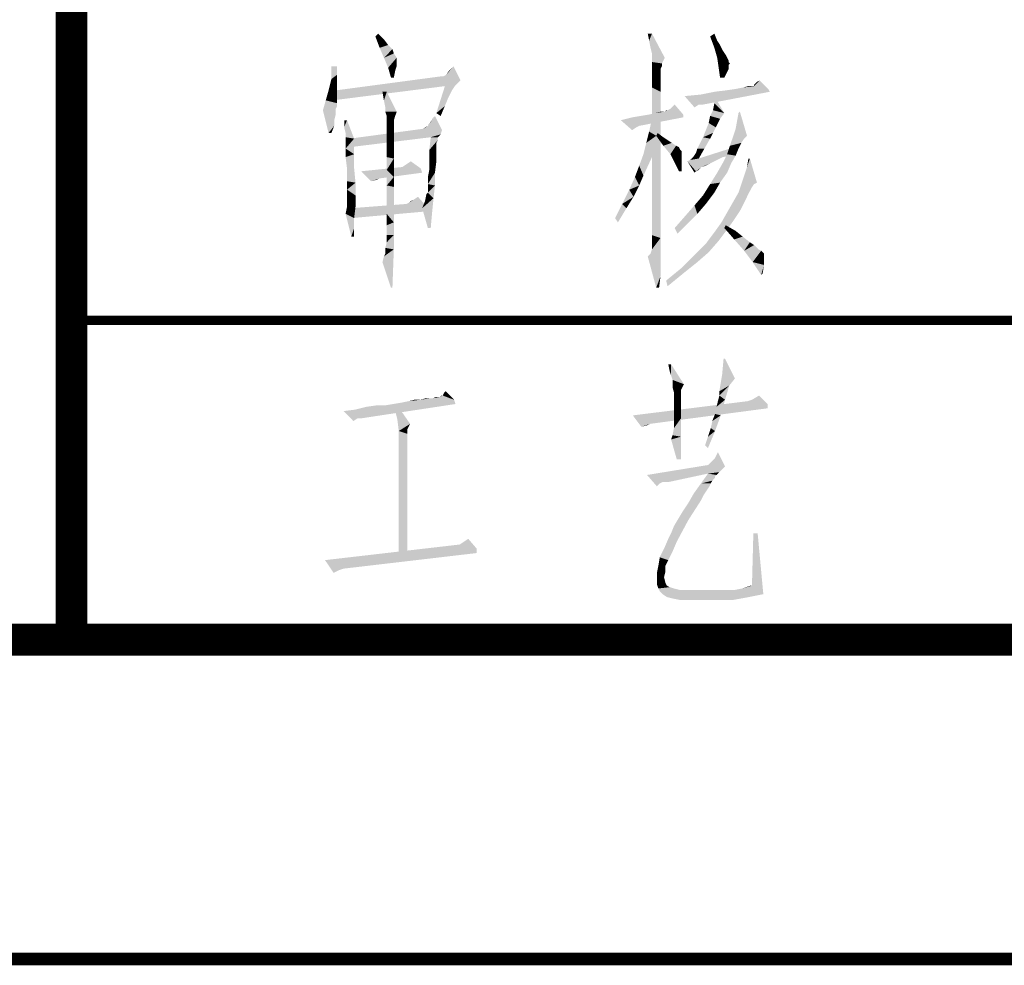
# Model space of a CAD drawing. Header units: millimetres. Extents: x 0 to 840, y 0 to 594.
# Tile 11 of 33: x 468 to 499, y 0 to 29. Entities that reach past the tile are written whole.
import ezdxf

# ---------------------------------------------------------------- set-up
doc = ezdxf.new("R2010")
doc.units = ezdxf.units.MM
doc.header["$LTSCALE"] = 46.2
doc.layers.get('0').update_dxf_attribs({"linetype": 'CONTINUOUS'})
doc.layers.add('GDU1040-22_DXF_FORMAT', color=7, linetype='CONTINUOUS')

# ---------------------------------------------------------------- blocks, each defined once
blk = doc.blocks.new('*T16')
at = {"color": 1, "linetype": 'Continuous'}
for p, q in [((0, 0), (120, 0)), ((0, 0), (0, -40)), ((30, 0), (30, -40)), ((60, 0), (60, -40)), ((90, 0), (90, -40)), ((120, 0), (120, -40)), ((0, -10), (120, -10)), ((0, -20), (120, -20)), ((0, -30), (120, -30)), ((0, -40), (120, -40))]:
    blk.add_line(p, q, dxfattribs=at)

msp = doc.modelspace()

# ---------------------------------------------------------------- linework, layer by layer
at = {"color": 1, "linetype": 'Continuous'}
for points in [[(479.523, 28.889), (479.612, 28.978), (479.79, 28.8)], [(479.79, 28.8), (479.657, 28.533), (479.523, 28.889)], [(479.79, 28.8), (479.923, 28.622), (479.657, 28.533)], [(488.19, 28.978), (488.101, 28.756), (488.057, 28.978)], [(488.145, 28.533), (488.101, 28.756), (488.19, 28.978)], [(488.19, 28.356), (488.145, 28.533), (488.19, 28.978)], [(488.19, 28.356), (488.19, 28.978), (488.59, 28.222)], [(490.012, 28.889), (490.145, 28.978), (490.234, 28.756)], [(490.234, 28.756), (490.145, 28.533), (490.012, 28.889)], [(490.234, 28.756), (490.323, 28.622), (490.145, 28.533)], [(479.657, 28.533), (479.923, 28.622), (480.057, 28.489)], [(480.057, 28.489), (479.79, 28.222), (479.657, 28.533)], [(480.057, 28.489), (480.101, 28.356), (479.79, 28.222)], [(490.145, 28.533), (490.323, 28.622), (490.412, 28.444)], [(490.412, 28.444), (490.234, 28.222), (490.145, 28.533)], [(490.412, 28.444), (490.501, 28.311), (490.234, 28.222)], [(479.79, 28.222), (480.101, 28.356), (480.19, 28.222)], [(480.19, 28.222), (479.923, 27.911), (479.79, 28.222)], [(480.19, 28.222), (480.19, 28.133), (479.923, 27.911)], [(480.19, 28.133), (480.19, 28.089), (479.923, 27.911)], [(480.19, 28.089), (480.19, 27.956), (479.923, 27.911)], [(488.59, 28.222), (488.19, 28.222), (488.19, 28.356)], [(488.59, 28.222), (488.19, 28.089), (488.19, 28.222)], [(488.19, 28.089), (488.59, 28.222), (488.501, 28.044)], [(488.501, 28.044), (488.19, 27.911), (488.19, 28.089)], [(490.234, 28.222), (490.501, 28.311), (490.545, 28.222)], [(490.545, 28.222), (490.279, 27.911), (490.234, 28.222)], [(490.545, 28.222), (490.59, 28.133), (490.279, 27.911)], [(490.59, 28.133), (490.59, 28.089), (490.279, 27.911)], [(490.59, 28.089), (490.634, 28.044), (490.279, 27.911)], [(478.323, 27.956), (478.323, 27.689), (478.145, 27.556)], [(478.323, 27.956), (478.145, 27.556), (478.145, 27.956)], [(479.923, 27.911), (480.19, 27.956), (480.145, 27.822)], [(480.145, 27.822), (480.012, 27.6), (479.923, 27.911)], [(480.012, 27.6), (480.145, 27.822), (480.101, 27.6)], [(481.745, 27.689), (481.834, 27.822), (481.968, 27.956)], [(481.745, 27.689), (481.968, 27.956), (482.19, 27.511)], [(488.501, 28.044), (488.501, 27.956), (488.19, 27.911)], [(488.19, 27.911), (488.501, 27.956), (488.457, 27.867)], [(488.457, 27.867), (488.19, 27.644), (488.19, 27.911)], [(488.457, 27.867), (488.457, 27.733), (488.19, 27.644)], [(490.634, 28.044), (490.59, 28), (490.279, 27.911)], [(490.279, 27.911), (490.59, 28), (490.59, 27.867)], [(490.59, 27.867), (490.323, 27.6), (490.279, 27.911)], [(490.59, 27.867), (490.545, 27.778), (490.323, 27.6)], [(490.323, 27.6), (490.545, 27.778), (490.457, 27.6)], [(478.323, 27.467), (478.057, 27.2), (478.145, 27.556)], [(478.323, 27.467), (478.323, 27.289), (478.057, 27.2)], [(478.145, 27.556), (478.323, 27.689), (478.323, 27.467)], [(481.657, 27.644), (482.19, 27.511), (478.279, 27.2)], [(481.657, 27.644), (478.279, 27.2), (481.612, 27.644)], [(482.19, 27.511), (481.701, 27.333), (478.279, 27.2)], [(482.19, 27.511), (481.657, 27.644), (481.745, 27.689)], [(481.701, 27.333), (482.19, 27.511), (482.012, 27.333)], [(488.19, 27.644), (488.457, 27.733), (488.457, 27.511)], [(488.457, 27.511), (488.19, 27.289), (488.19, 27.644)], [(488.19, 27.289), (488.457, 27.511), (488.457, 27.156)], [(491.39, 27.378), (491.434, 27.422), (491.568, 27.511)], [(491.39, 27.333), (491.39, 27.378), (491.568, 27.511)], [(491.39, 27.333), (491.568, 27.511), (491.834, 27.244)], [(491.434, 27.422), (491.479, 27.467), (491.568, 27.511)], [(478.323, 27.111), (477.968, 26.889), (478.057, 27.2)], [(478.057, 27.2), (478.323, 27.289), (478.323, 27.111)], [(478.279, 27.2), (481.701, 27.333), (478.19, 26.889)], [(479.879, 27.156), (479.79, 26.889), (479.745, 27.156)], [(479.834, 26.667), (479.79, 26.889), (479.879, 27.156)], [(479.834, 26.533), (479.834, 26.667), (479.879, 27.156)], [(479.834, 26.533), (479.879, 27.156), (480.19, 26.533)], [(482.012, 27.333), (481.923, 27.2), (481.434, 26.489)], [(482.012, 27.333), (481.434, 26.489), (481.701, 27.333)], [(481.923, 27.2), (481.879, 27.111), (481.434, 26.489)], [(488.457, 27.156), (488.19, 26.889), (488.19, 27.289)], [(488.19, 26.889), (488.457, 27.156), (488.457, 26.756)], [(489.212, 27.022), (489.701, 27.067), (491.879, 27.156)], [(489.657, 26.756), (489.212, 27.022), (491.879, 27.156)], [(489.657, 26.756), (491.879, 27.156), (489.79, 26.756)], [(491.879, 27.156), (489.701, 27.067), (490.145, 27.156)], [(490.145, 27.156), (490.501, 27.2), (491.834, 27.244)], [(490.145, 27.156), (491.834, 27.244), (491.879, 27.156)], [(491.834, 27.244), (490.501, 27.2), (490.812, 27.244)], [(490.812, 27.244), (491.034, 27.289), (491.39, 27.333)], [(491.834, 27.244), (490.812, 27.244), (491.39, 27.333)], [(491.345, 27.333), (491.39, 27.333), (491.034, 27.289)], [(491.345, 27.333), (491.034, 27.289), (491.212, 27.333)], [(478.323, 26.8), (477.879, 26.578), (477.968, 26.889)], [(478.323, 27.111), (478.323, 26.933), (477.968, 26.889)], [(477.968, 26.889), (478.323, 26.933), (478.323, 26.8)], [(481.879, 27.111), (481.79, 26.933), (481.434, 26.489)], [(481.79, 26.933), (481.701, 26.711), (481.434, 26.489)], [(488.457, 26.756), (488.19, 26.4), (488.19, 26.889)], [(489.657, 26.756), (489.523, 26.667), (489.212, 27.022)], [(490.145, 26.8), (490.145, 27.022), (490.457, 26.489)], [(478.323, 26.8), (478.323, 26.711), (477.879, 26.578)], [(478.323, 26.711), (478.279, 26.622), (477.879, 26.578)], [(477.879, 26.578), (478.279, 26.622), (478.279, 26.444)], [(478.279, 26.444), (478.057, 25.867), (477.879, 26.578)], [(481.434, 26.489), (481.701, 26.711), (481.568, 26.4)], [(488.19, 26.4), (488.457, 26.756), (488.457, 26.267)], [(488.59, 26.533), (488.679, 26.578), (488.768, 26.622)], [(489.168, 26.444), (488.59, 26.533), (488.768, 26.622)], [(488.679, 26.578), (488.59, 26.533), (488.634, 26.578)], [(488.768, 26.622), (488.901, 26.756), (489.168, 26.444)], [(490.457, 26.489), (490.012, 26.4), (490.101, 26.578)], [(490.457, 26.489), (490.101, 26.578), (490.145, 26.8)], [(478.279, 26.444), (478.234, 26.267), (478.057, 25.867)], [(478.234, 26.267), (478.234, 26.089), (478.057, 25.867)], [(478.634, 26.267), (478.545, 26.044), (478.545, 26.267)], [(478.59, 25.867), (478.545, 26.044), (478.634, 26.267)], [(478.59, 25.733), (478.59, 25.867), (478.634, 26.267)], [(478.59, 25.733), (478.634, 26.267), (478.857, 25.689)], [(480.19, 26.533), (479.879, 26.4), (479.834, 26.533)], [(479.879, 26.4), (480.19, 26.533), (480.145, 26.4)], [(480.145, 26.4), (479.879, 26.356), (479.879, 26.4)], [(479.879, 26.356), (480.145, 26.4), (480.101, 26.267)], [(480.101, 26.267), (479.879, 26.222), (479.879, 26.356)], [(479.879, 26.222), (480.101, 26.267), (480.101, 26.133)], [(481.168, 26.089), (481.257, 26.222), (481.39, 26.4)], [(481.168, 26.089), (481.39, 26.4), (481.612, 25.956)], [(489.168, 26.356), (487.212, 26.267), (487.568, 26.356)], [(487.212, 26.267), (489.168, 26.356), (487.79, 26.089)], [(487.212, 26.267), (487.79, 26.089), (487.701, 26.044)], [(487.701, 26.044), (487.568, 25.956), (487.212, 26.267)], [(487.568, 26.356), (487.834, 26.4), (489.168, 26.444)], [(487.568, 26.356), (489.168, 26.444), (489.168, 26.356)], [(489.168, 26.444), (487.834, 26.4), (488.101, 26.444)], [(488.101, 26.444), (488.279, 26.489), (488.59, 26.533)], [(489.168, 26.444), (488.101, 26.444), (488.59, 26.533)], [(488.101, 25.911), (488.19, 26.311), (488.323, 25.778)], [(488.457, 26.267), (488.19, 25.778), (488.19, 26.4)], [(488.19, 25.778), (488.457, 26.267), (488.457, 25.689)], [(488.59, 26.533), (488.279, 26.489), (488.457, 26.533)], [(490.323, 26.311), (489.968, 26.178), (490.012, 26.4)], [(489.968, 26.178), (490.323, 26.311), (490.19, 26.044)], [(490.012, 26.4), (490.457, 26.489), (490.323, 26.311)], [(490.812, 26), (490.901, 26.489), (490.945, 26.533)], [(490.812, 26), (490.945, 26.533), (491.168, 25.778)], [(478.057, 25.867), (478.234, 26.089), (478.145, 25.867)], [(481.612, 25.956), (478.723, 25.689), (481.034, 26)], [(481.612, 25.956), (481.568, 25.822), (478.723, 25.689)], [(480.101, 26.133), (479.879, 26.044), (479.879, 26.222)], [(480.101, 26.133), (480.101, 26.089), (479.879, 26.044)], [(479.879, 26.044), (480.101, 26.089), (480.101, 26.044)], [(480.101, 26.044), (480.101, 26), (479.879, 25.778)], [(480.101, 26.044), (479.879, 25.778), (479.879, 26.044)], [(480.101, 26), (480.101, 25.911), (479.879, 25.778)], [(481.034, 26), (481.079, 26.044), (481.168, 26.089)], [(481.612, 25.956), (481.034, 26), (481.168, 26.089)], [(490.19, 26.044), (489.79, 25.733), (489.968, 26.178)], [(490.19, 26.044), (490.101, 25.867), (489.79, 25.733)], [(491.168, 25.778), (490.634, 25.467), (490.812, 26)], [(478.857, 25.689), (478.59, 25.644), (478.59, 25.733)], [(478.59, 25.556), (478.59, 25.644), (478.857, 25.689)], [(478.59, 25.378), (478.59, 25.556), (478.857, 25.689)], [(478.59, 25.378), (478.857, 25.689), (478.857, 25.2)], [(481.568, 25.822), (481.257, 25.733), (478.723, 25.689)], [(478.723, 25.689), (481.257, 25.733), (478.723, 25.422)], [(479.879, 25.778), (480.101, 25.911), (480.101, 25.778)], [(480.101, 25.778), (480.101, 25.644), (479.879, 25.467)], [(480.101, 25.778), (479.879, 25.467), (479.879, 25.778)], [(479.879, 25.467), (480.101, 25.644), (480.101, 25.467)], [(481.479, 25.733), (481.479, 25.644), (481.212, 25.333)], [(481.479, 25.733), (481.212, 25.333), (481.257, 25.733)], [(481.479, 25.644), (481.434, 25.556), (481.212, 25.333)], [(481.257, 25.733), (481.568, 25.822), (481.479, 25.733)], [(487.923, 25.2), (488.012, 25.556), (488.323, 25.778)], [(487.923, 25.2), (488.323, 25.778), (488.19, 25.111)], [(488.323, 25.778), (488.012, 25.556), (488.101, 25.911)], [(488.457, 25.689), (488.19, 25.111), (488.19, 25.778)], [(488.19, 25.111), (488.457, 25.689), (488.457, 24.978)], [(488.323, 25.778), (488.368, 25.867), (488.545, 25.733)], [(488.545, 25.733), (488.545, 25.467), (488.323, 25.778)], [(488.545, 25.733), (488.679, 25.644), (488.545, 25.467)], [(488.679, 25.644), (488.812, 25.556), (488.545, 25.467)], [(490.012, 25.689), (489.612, 25.378), (489.79, 25.733)], [(489.612, 25.378), (490.012, 25.689), (489.834, 25.378)], [(489.79, 25.733), (490.101, 25.867), (490.012, 25.689)], [(491.168, 25.778), (491.079, 25.689), (490.634, 25.467)], [(491.079, 25.689), (490.99, 25.556), (490.634, 25.467)], [(478.857, 25.2), (478.59, 25.111), (478.59, 25.378)], [(480.101, 25.467), (480.101, 25.289), (479.879, 25.111)], [(480.101, 25.467), (479.879, 25.111), (479.879, 25.467)], [(481.434, 25.556), (481.434, 25.467), (481.212, 25.333)], [(481.212, 25.333), (481.434, 25.467), (481.434, 25.289)], [(481.434, 25.289), (481.212, 25.022), (481.212, 25.333)], [(488.545, 25.467), (488.812, 25.556), (488.945, 25.467)], [(488.945, 25.467), (488.768, 25.2), (488.545, 25.467)], [(488.945, 25.467), (489.034, 25.422), (488.768, 25.2)], [(489.034, 25.422), (489.079, 25.333), (488.768, 25.2)], [(489.079, 25.333), (489.123, 25.289), (488.768, 25.2)], [(489.479, 25.111), (489.568, 25.244), (489.834, 25.378)], [(489.479, 25.111), (489.834, 25.378), (489.657, 25.067)], [(489.834, 25.378), (489.568, 25.244), (489.612, 25.378)], [(490.634, 25.156), (489.657, 25.067), (490.768, 25.422)], [(490.901, 25.378), (490.545, 25.2), (490.634, 25.467)], [(490.545, 25.2), (490.901, 25.378), (490.812, 25.156)], [(490.634, 25.467), (490.99, 25.556), (490.901, 25.378)], [(478.634, 24.756), (478.59, 25.111), (478.857, 25.2)], [(478.634, 24.756), (478.857, 25.2), (478.857, 24.756)], [(479.879, 25.111), (480.101, 25.289), (480.101, 25.067)], [(480.101, 25.067), (479.879, 24.711), (479.879, 25.111)], [(480.101, 25.067), (480.101, 24.8), (479.879, 24.711)], [(481.212, 25.022), (481.434, 25.289), (481.434, 24.978)], [(481.434, 24.978), (481.212, 24.711), (481.212, 25.022)], [(488.19, 25.111), (487.79, 24.844), (487.923, 25.2)], [(487.79, 24.844), (488.19, 25.111), (487.923, 24.533)], [(488.457, 24.978), (488.19, 24.444), (488.19, 25.111)], [(488.768, 25.2), (489.123, 25.289), (489.123, 25.2)], [(489.123, 25.2), (488.901, 24.933), (488.768, 25.2)], [(489.123, 25.2), (489.123, 25.067), (488.901, 24.933)], [(488.901, 24.933), (489.123, 25.067), (489.123, 24.889)], [(490.234, 25.022), (489.301, 24.978), (489.39, 25.022)], [(489.301, 24.978), (490.234, 25.022), (490.057, 24.933)], [(489.657, 25.067), (489.39, 25.022), (489.479, 25.111)], [(489.39, 25.022), (489.657, 25.067), (490.412, 25.111)], [(489.39, 25.022), (490.412, 25.111), (490.234, 25.022)], [(490.634, 25.156), (490.412, 25.111), (489.657, 25.067)], [(490.812, 25.156), (490.412, 24.933), (490.545, 25.2)], [(490.412, 24.933), (490.812, 25.156), (490.679, 24.933)], [(491.257, 25.067), (491.168, 24.8), (491.212, 25.067)], [(491.168, 24.8), (491.257, 25.067), (491.479, 24.311)], [(478.857, 24.756), (478.634, 24.356), (478.634, 24.756)], [(478.634, 24.356), (478.857, 24.756), (478.901, 24.311)], [(480.945, 24.756), (479.079, 24.667), (480.368, 24.8)], [(479.079, 24.667), (480.945, 24.756), (480.99, 24.622)], [(479.879, 24.711), (480.101, 24.8), (480.101, 24.489)], [(480.101, 24.489), (479.879, 24.222), (479.879, 24.711)], [(480.945, 24.756), (480.368, 24.8), (480.501, 24.889)], [(480.501, 24.889), (480.634, 24.978), (480.945, 24.756)], [(481.39, 24.622), (481.168, 24.489), (481.212, 24.711)], [(481.212, 24.711), (481.434, 24.978), (481.39, 24.622)], [(487.923, 24.533), (487.657, 24.489), (487.79, 24.844)], [(488.19, 24.444), (488.457, 24.978), (488.457, 24.311)], [(489.123, 24.889), (489.034, 24.667), (488.901, 24.933)], [(489.034, 24.667), (489.123, 24.889), (489.123, 24.667)], [(489.301, 24.978), (490.057, 24.933), (489.745, 24.8)], [(489.301, 24.978), (489.745, 24.8), (489.568, 24.667)], [(489.568, 24.667), (489.523, 24.622), (489.301, 24.978)], [(489.745, 24.8), (489.657, 24.711), (489.568, 24.667)], [(490.057, 24.933), (489.879, 24.844), (489.745, 24.8)], [(490.679, 24.933), (490.234, 24.622), (490.412, 24.933)], [(490.234, 24.622), (490.679, 24.933), (490.545, 24.622)], [(491.479, 24.311), (491.079, 24.533), (491.168, 24.8)], [(479.079, 24.667), (480.99, 24.622), (479.657, 24.444)], [(479.657, 24.444), (479.39, 24.356), (479.079, 24.667)], [(479.657, 24.444), (479.568, 24.4), (479.39, 24.356)], [(479.879, 24.222), (480.101, 24.489), (480.101, 24.178)], [(481.168, 24.267), (481.168, 24.489), (481.39, 24.622)], [(481.168, 24.267), (481.39, 24.622), (481.39, 24.222)], [(487.79, 24.222), (487.479, 24.089), (487.657, 24.489)], [(487.657, 24.489), (487.923, 24.533), (487.79, 24.222)], [(488.457, 24.311), (488.19, 23.867), (488.19, 24.444)], [(490.545, 24.622), (490.323, 24.311), (490.012, 24.267)], [(490.545, 24.622), (490.012, 24.267), (490.234, 24.622)], [(491.479, 24.311), (490.99, 24.267), (491.079, 24.533)], [(478.901, 24.311), (478.634, 24.089), (478.634, 24.356)], [(478.634, 24.089), (478.901, 24.311), (478.901, 23.911)], [(478.901, 23.911), (478.634, 23.867), (478.634, 24.089)], [(480.101, 24.178), (479.879, 23.733), (479.879, 24.222)], [(480.101, 24.178), (480.101, 23.867), (479.879, 23.733)], [(481.39, 24.222), (481.168, 24.133), (481.168, 24.267)], [(481.168, 24), (481.168, 24.133), (481.39, 24.222)], [(481.168, 24), (481.39, 24.222), (481.345, 23.822)], [(487.612, 23.867), (487.257, 23.644), (487.479, 24.089)], [(487.479, 24.089), (487.79, 24.222), (487.612, 23.867)], [(488.19, 23.867), (488.457, 24.311), (488.457, 23.689)], [(490.145, 24), (489.79, 23.911), (490.012, 24.267)], [(490.012, 24.267), (490.323, 24.311), (490.145, 24)], [(491.39, 24.267), (491.301, 24.133), (490.901, 24)], [(491.39, 24.267), (490.901, 24), (490.99, 24.267)], [(490.901, 24), (491.301, 24.133), (491.212, 23.956)], [(490.99, 24.267), (491.479, 24.311), (491.39, 24.267)], [(478.634, 23.778), (478.634, 23.867), (478.901, 23.911)], [(478.634, 23.556), (478.634, 23.778), (478.901, 23.911)], [(478.634, 23.556), (478.901, 23.911), (478.901, 23.556)], [(479.879, 23.733), (480.101, 23.867), (480.101, 23.467)], [(480.59, 23.689), (480.723, 23.778), (480.857, 23.867)], [(480.59, 23.689), (480.857, 23.867), (481.257, 23.422)], [(480.59, 23.689), (480.634, 23.733), (480.723, 23.778)], [(480.99, 23.511), (481.079, 23.733), (481.345, 23.822)], [(480.99, 23.511), (481.345, 23.822), (481.301, 23.378)], [(481.345, 23.822), (481.079, 23.733), (481.123, 23.956)], [(481.345, 23.822), (481.123, 23.956), (481.168, 24)], [(487.257, 23.644), (487.612, 23.867), (487.39, 23.511)], [(488.457, 23.689), (488.19, 23.378), (488.19, 23.867)], [(489.879, 23.644), (489.523, 23.6), (489.79, 23.911)], [(489.79, 23.911), (490.145, 24), (489.879, 23.644)], [(491.212, 23.956), (490.723, 23.689), (490.901, 24)], [(490.723, 23.689), (491.212, 23.956), (491.079, 23.689)], [(478.901, 23.556), (478.59, 23.333), (478.634, 23.556)], [(478.59, 23.333), (478.901, 23.556), (478.857, 23.2)], [(481.257, 23.422), (478.768, 23.511), (480.501, 23.644)], [(481.257, 23.422), (478.768, 23.2), (478.768, 23.511)], [(480.101, 23.467), (479.879, 23.333), (479.879, 23.733)], [(479.879, 23.333), (480.101, 23.467), (480.101, 23.067)], [(481.257, 23.422), (480.501, 23.644), (480.59, 23.689)], [(481.301, 23.378), (481.168, 22.889), (480.99, 23.511)], [(487.39, 23.511), (487.034, 23.2), (487.257, 23.644)], [(487.034, 23.2), (487.39, 23.511), (487.123, 23.067)], [(488.19, 23.378), (488.457, 23.689), (488.457, 23.111)], [(489.612, 23.333), (489.212, 23.244), (489.523, 23.6)], [(489.523, 23.6), (489.879, 23.644), (489.612, 23.333)], [(491.079, 23.689), (490.945, 23.422), (490.545, 23.378)], [(491.079, 23.689), (490.545, 23.378), (490.723, 23.689)], [(478.857, 23.2), (478.768, 22.622), (478.59, 23.333)], [(478.857, 23.2), (478.857, 22.889), (478.768, 22.622)], [(480.101, 23.067), (479.879, 22.978), (479.879, 23.333)], [(481.168, 22.889), (481.301, 23.378), (481.257, 22.889)], [(488.457, 23.111), (488.19, 22.978), (488.19, 23.378)], [(489.301, 23.022), (488.901, 22.889), (489.212, 23.244)], [(489.212, 23.244), (489.612, 23.333), (489.301, 23.022)], [(490.768, 23.156), (490.368, 23.067), (490.545, 23.378)], [(490.368, 23.067), (490.768, 23.156), (490.545, 22.844)], [(490.545, 23.378), (490.945, 23.422), (490.768, 23.156)], [(478.768, 22.622), (478.857, 22.889), (478.857, 22.622)], [(479.879, 22.667), (479.879, 22.978), (480.101, 23.067)], [(479.879, 22.667), (480.101, 23.067), (480.101, 22.667)], [(488.19, 22.667), (488.19, 22.978), (488.457, 23.111)], [(488.19, 22.667), (488.457, 23.111), (488.457, 22.578)], [(488.901, 22.889), (489.301, 23.022), (488.99, 22.711)], [(490.545, 22.844), (490.145, 22.756), (490.368, 23.067)], [(490.145, 22.756), (490.545, 22.844), (490.279, 22.489)], [(490.457, 22.889), (490.501, 22.978), (490.812, 22.8)], [(490.812, 22.8), (490.768, 22.533), (490.457, 22.889)], [(479.834, 22.267), (479.879, 22.444), (480.101, 22.667)], [(479.834, 22.267), (480.101, 22.667), (480.101, 22.222)], [(480.101, 22.667), (479.879, 22.444), (479.879, 22.667)], [(488.145, 22.089), (488.19, 22.222), (488.457, 22.578)], [(488.145, 22.089), (488.457, 22.578), (488.457, 22.089)], [(488.457, 22.578), (488.19, 22.444), (488.19, 22.667)], [(488.19, 22.267), (488.19, 22.444), (488.457, 22.578)], [(488.19, 22.222), (488.19, 22.267), (488.457, 22.578)], [(490.279, 22.489), (489.879, 22.4), (490.145, 22.756)], [(490.812, 22.8), (491.034, 22.622), (490.768, 22.533)], [(490.768, 22.533), (491.034, 22.622), (491.257, 22.444)], [(491.257, 22.444), (491.079, 22.178), (490.768, 22.533)], [(479.745, 21.822), (479.79, 22), (480.101, 22.222)], [(480.012, 21.022), (479.745, 21.822), (480.101, 22.222)], [(479.79, 22), (479.834, 22.089), (480.101, 22.222)], [(480.101, 22.222), (479.834, 22.133), (479.834, 22.267)], [(479.834, 22.089), (479.834, 22.133), (480.101, 22.222)], [(480.012, 21.022), (480.101, 22.222), (480.057, 21.022)], [(489.968, 22.133), (489.523, 22.044), (489.879, 22.4)], [(489.879, 22.4), (490.279, 22.489), (489.968, 22.133)], [(491.257, 22.444), (491.39, 22.356), (491.079, 22.178)], [(491.39, 22.356), (491.523, 22.222), (491.079, 22.178)], [(491.079, 22.178), (491.523, 22.222), (491.612, 22.178)], [(488.457, 22.089), (488.057, 22), (488.145, 22.089)], [(488.057, 22), (488.457, 22.089), (488.457, 21.733)], [(488.457, 21.733), (488.323, 21.022), (488.057, 22)], [(489.612, 21.822), (489.123, 21.644), (489.523, 22.044)], [(489.523, 22.044), (489.968, 22.133), (489.612, 21.822)], [(491.612, 22.178), (491.345, 21.822), (491.079, 22.178)], [(491.612, 22.178), (491.701, 22.089), (491.345, 21.822)], [(491.701, 22.089), (491.701, 22), (491.345, 21.822)], [(491.701, 22), (491.701, 21.911), (491.345, 21.822)], [(491.345, 21.822), (491.701, 21.911), (491.701, 21.733)], [(488.457, 21.733), (488.457, 21.378), (488.323, 21.022)], [(489.168, 21.467), (488.634, 21.244), (489.123, 21.644)], [(489.123, 21.644), (489.612, 21.822), (489.168, 21.467)], [(491.701, 21.733), (491.612, 21.422), (491.345, 21.822)], [(491.701, 21.733), (491.657, 21.467), (491.612, 21.422)], [(488.323, 21.022), (488.457, 21.378), (488.412, 21.022)], [(488.634, 21.244), (489.168, 21.467), (488.679, 21.067)], [(488.79, 18.622), (488.745, 18.4), (488.701, 18.622)], [(488.79, 18.267), (488.745, 18.4), (488.79, 18.622)], [(488.834, 18.133), (488.79, 18.267), (488.79, 18.622)], [(488.834, 18.133), (488.79, 18.622), (489.19, 18)], [(490.479, 18.8), (490.39, 18.311), (490.434, 18.8)], [(490.39, 18.311), (490.479, 18.8), (490.79, 18.178)], [(490.79, 18.178), (490.301, 17.778), (490.39, 18.311)], [(489.19, 18), (488.834, 18.044), (488.834, 18.133)], [(489.19, 18), (488.834, 17.911), (488.834, 18.044)], [(488.834, 17.911), (489.19, 18), (489.101, 17.822)], [(489.101, 17.822), (488.879, 17.733), (488.834, 17.911)], [(490.79, 18.178), (490.612, 17.956), (490.301, 17.778)], [(490.301, 17.644), (490.301, 17.778), (490.612, 17.956)], [(490.301, 17.644), (490.612, 17.956), (490.479, 17.511)], [(481.501, 17.6), (481.545, 17.6), (481.323, 17.556)], [(481.501, 17.6), (481.323, 17.556), (481.412, 17.6)], [(481.99, 17.511), (481.323, 17.556), (481.545, 17.6)], [(481.634, 17.644), (481.545, 17.6), (481.59, 17.644)], [(481.99, 17.511), (481.545, 17.6), (481.634, 17.644)], [(481.634, 17.644), (481.679, 17.733), (481.723, 17.778)], [(481.634, 17.644), (481.723, 17.778), (481.99, 17.511)], [(488.879, 17.733), (489.101, 17.822), (489.101, 17.689)], [(489.101, 17.689), (488.879, 17.511), (488.879, 17.733)], [(489.101, 17.689), (489.101, 17.556), (488.879, 17.511)], [(490.479, 17.511), (490.256, 17.467), (490.301, 17.644)], [(491.323, 17.511), (491.545, 17.644), (491.812, 17.378)], [(478.523, 17.156), (478.879, 17.2), (482.034, 17.378)], [(478.967, 16.933), (478.523, 17.156), (482.034, 17.378)], [(478.879, 17.2), (479.234, 17.289), (482.034, 17.378)], [(478.967, 16.933), (482.034, 17.378), (479.101, 16.933)], [(479.234, 17.289), (479.812, 17.333), (482.034, 17.378)], [(479.812, 17.333), (479.234, 17.289), (479.545, 17.333)], [(482.034, 17.378), (479.812, 17.333), (480.079, 17.378)], [(480.079, 17.378), (480.345, 17.422), (481.99, 17.511)], [(480.079, 17.378), (481.99, 17.511), (482.034, 17.378)], [(480.212, 16.889), (480.123, 17.244), (480.212, 17.333)], [(480.212, 16.889), (480.212, 17.333), (480.612, 16.756)], [(480.345, 17.422), (480.567, 17.467), (481.99, 17.511)], [(480.923, 17.511), (481.99, 17.511), (480.567, 17.467)], [(480.923, 17.511), (480.567, 17.467), (480.745, 17.511)], [(481.234, 17.556), (481.323, 17.556), (480.923, 17.511)], [(481.234, 17.556), (480.923, 17.511), (481.101, 17.556)], [(481.99, 17.511), (480.923, 17.511), (481.323, 17.556)], [(491.812, 17.378), (487.59, 17.022), (491.19, 17.467)], [(491.812, 17.378), (491.812, 17.244), (487.59, 17.022)], [(488.879, 17.511), (489.101, 17.556), (489.101, 17.422)], [(489.101, 17.422), (488.879, 17.2), (488.879, 17.511)], [(488.879, 17.2), (489.101, 17.422), (489.101, 17.2)], [(490.167, 17.067), (490.212, 17.289), (490.479, 17.511)], [(490.167, 17.067), (490.479, 17.511), (490.345, 17.022)], [(490.212, 17.289), (490.256, 17.467), (490.479, 17.511)], [(491.812, 17.378), (491.19, 17.467), (491.323, 17.511)], [(478.967, 16.933), (478.834, 16.844), (478.523, 17.156)], [(487.59, 17.022), (491.812, 17.244), (488.123, 16.756)], [(488.123, 16.756), (487.856, 16.667), (487.59, 17.022)], [(489.101, 17.2), (489.101, 16.933), (488.879, 16.889)], [(489.101, 17.2), (488.879, 16.889), (488.879, 17.2)], [(490.034, 16.622), (490.079, 16.844), (490.345, 17.022)], [(490.034, 16.622), (490.345, 17.022), (490.167, 16.533)], [(490.345, 17.022), (490.079, 16.844), (490.167, 17.067)], [(480.612, 16.756), (480.256, 16.533), (480.212, 16.889)], [(480.612, 16.756), (480.523, 16.578), (480.256, 16.533)], [(488.123, 16.756), (488.034, 16.711), (487.856, 16.667)], [(488.834, 16.4), (488.879, 16.622), (489.101, 16.933)], [(488.834, 16.4), (489.101, 16.933), (489.101, 16.356)], [(488.879, 16.622), (488.879, 16.889), (489.101, 16.933)], [(480.256, 16.533), (480.523, 16.578), (480.523, 16.444)], [(480.523, 16.444), (480.256, 12.622), (480.256, 16.533)], [(480.523, 16.444), (480.523, 16.356), (480.256, 12.622)], [(480.523, 16.356), (480.523, 16.267), (480.256, 12.622)], [(489.101, 16.356), (488.79, 16.267), (488.834, 16.4)], [(488.967, 15.644), (488.79, 16.267), (489.101, 16.356)], [(488.967, 15.644), (489.101, 16.356), (489.101, 15.644)], [(489.856, 16.089), (489.945, 16.356), (490.167, 16.533)], [(489.856, 16.089), (490.167, 16.533), (489.945, 16)], [(490.167, 16.533), (489.945, 16.356), (490.034, 16.622)], [(480.523, 16.267), (480.523, 16.178), (480.256, 12.622)], [(480.523, 16.178), (480.523, 16.044), (480.256, 12.622)], [(480.523, 16.044), (480.523, 15.867), (480.256, 12.622)], [(480.523, 15.867), (480.523, 15.689), (480.256, 12.622)], [(490.167, 15.689), (490.256, 15.867), (490.479, 15.422)], [(480.523, 15.689), (480.523, 15.467), (480.256, 12.622)], [(480.523, 15.467), (480.523, 15.2), (480.256, 12.622)], [(490.479, 15.422), (488.034, 15.156), (489.945, 15.467)], [(490.479, 15.422), (489.945, 15.467), (489.99, 15.511)], [(490.479, 15.422), (489.99, 15.511), (490.079, 15.6)], [(490.479, 15.422), (490.079, 15.6), (490.167, 15.689)], [(480.523, 15.2), (480.523, 14.933), (480.256, 12.622)], [(490.479, 15.422), (490.39, 15.333), (488.034, 15.156)], [(490.39, 15.333), (490.301, 15.244), (488.034, 15.156)], [(490.301, 15.244), (489.945, 15.2), (488.034, 15.156)], [(488.523, 14.933), (488.034, 15.156), (489.945, 15.2)], [(488.034, 15.156), (488.523, 14.933), (488.434, 14.889)], [(488.434, 14.889), (488.345, 14.8), (488.034, 15.156)], [(488.612, 14.933), (488.523, 14.933), (489.945, 15.2)], [(488.612, 14.933), (489.945, 15.2), (488.701, 14.933)], [(490.212, 15.156), (489.723, 14.889), (489.945, 15.2)], [(490.212, 15.156), (490.167, 15.111), (489.723, 14.889)], [(489.945, 15.2), (490.301, 15.244), (490.212, 15.156)], [(480.523, 14.933), (480.523, 14.622), (480.256, 12.622)], [(490.034, 14.889), (489.99, 14.8), (489.501, 14.578)], [(490.034, 14.889), (489.501, 14.578), (489.723, 14.889)], [(490.167, 15.111), (490.167, 15.067), (489.723, 14.889)], [(490.167, 15.067), (490.123, 15.022), (489.723, 14.889)], [(490.123, 15.022), (490.079, 14.978), (489.723, 14.889)], [(489.723, 14.889), (490.079, 14.978), (490.034, 14.889)], [(480.523, 14.622), (480.523, 14.267), (480.256, 12.622)], [(489.812, 14.533), (489.323, 14.267), (489.501, 14.578)], [(489.812, 14.533), (489.723, 14.356), (489.323, 14.267)], [(489.99, 14.8), (489.901, 14.667), (489.501, 14.578)], [(489.501, 14.578), (489.901, 14.667), (489.812, 14.533)], [(480.523, 14.267), (480.523, 13.911), (480.256, 12.622)], [(489.012, 13.778), (489.145, 14), (489.723, 14.356)], [(489.012, 13.778), (489.723, 14.356), (489.323, 13.733)], [(489.145, 14), (489.323, 14.267), (489.723, 14.356)], [(480.523, 13.911), (480.523, 13.511), (480.256, 12.622)], [(488.701, 13.156), (488.79, 13.333), (489.323, 13.733)], [(488.701, 13.156), (489.323, 13.733), (488.967, 13.067)], [(488.79, 13.333), (488.879, 13.556), (489.323, 13.733)], [(489.323, 13.733), (488.879, 13.556), (489.012, 13.778)], [(480.523, 13.511), (480.523, 13.067), (480.256, 12.622)], [(491.501, 13.333), (491.323, 11.689), (491.367, 13.333)], [(491.323, 11.689), (491.501, 13.333), (491.679, 11.422)], [(482.701, 12.844), (477.945, 12.489), (482.167, 12.978)], [(480.256, 12.622), (480.523, 13.067), (480.523, 12.622)], [(482.701, 12.844), (482.167, 12.978), (482.301, 13.067)], [(482.301, 13.067), (482.434, 13.156), (482.701, 12.844)], [(488.967, 13.067), (488.567, 12.844), (488.701, 13.156)], [(488.567, 12.844), (488.967, 13.067), (488.834, 12.756)], [(482.701, 12.844), (482.701, 12.711), (477.945, 12.489)], [(477.945, 12.489), (482.701, 12.711), (478.523, 12.222)], [(488.834, 12.756), (488.434, 12.578), (488.567, 12.844)], [(488.434, 12.578), (488.834, 12.756), (488.701, 12.489)], [(477.945, 12.489), (478.523, 12.222), (478.39, 12.178)], [(478.39, 12.178), (478.212, 12.089), (477.945, 12.489)], [(488.701, 12.489), (488.39, 12.311), (488.434, 12.578)], [(488.39, 12.311), (488.701, 12.489), (488.612, 12.311)], [(488.612, 12.311), (488.612, 12.133), (488.345, 12.089)], [(488.612, 12.311), (488.345, 12.089), (488.39, 12.311)], [(488.345, 12.089), (488.612, 12.133), (488.567, 11.956)], [(488.567, 11.956), (488.345, 11.911), (488.345, 12.089)], [(488.345, 11.911), (488.567, 11.956), (488.612, 11.778)], [(488.612, 11.778), (488.345, 11.733), (488.345, 11.911)], [(488.345, 11.733), (488.612, 11.778), (488.656, 11.689)], [(488.656, 11.689), (488.39, 11.6), (488.345, 11.733)], [(488.656, 11.689), (488.745, 11.644), (488.39, 11.6)], [(488.39, 11.6), (488.745, 11.644), (488.879, 11.6)], [(488.879, 11.6), (488.434, 11.511), (488.39, 11.6)], [(488.879, 11.6), (489.056, 11.556), (488.434, 11.511)], [(489.056, 11.556), (490.79, 11.556), (488.434, 11.511)], [(488.523, 11.422), (488.434, 11.511), (490.79, 11.556)], [(491.679, 11.422), (488.523, 11.422), (490.79, 11.556)], [(491.679, 11.422), (488.656, 11.333), (488.523, 11.422)], [(488.656, 11.333), (491.679, 11.422), (491.234, 11.333)], [(491.679, 11.422), (490.79, 11.556), (491.012, 11.6)], [(491.012, 11.6), (491.145, 11.644), (491.323, 11.689)], [(491.679, 11.422), (491.012, 11.6), (491.323, 11.689)], [(491.323, 11.689), (491.145, 11.644), (491.279, 11.689)], [(491.234, 11.333), (488.834, 11.289), (488.656, 11.333)], [(489.056, 11.244), (488.834, 11.289), (491.234, 11.333)], [(489.056, 11.244), (491.234, 11.333), (490.745, 11.244)]]:
    msp.add_solid(points, dxfattribs=at)
at = {"layer": 'GDU1040-22_DXF_FORMAT', "color": 7, "linetype": 'Continuous', "const_width": 1}
for points in [[(470, 9.5), (470, 100.5)], [(49.5, 10), (830.5, 10)]]:
    msp.add_lwpolyline(points, dxfattribs=at)
at = {"layer": 'GDU1040-22_DXF_FORMAT', "color": 1, "linetype": 'Continuous'}
for points, const_width in [([(470, 20), (590, 20)], 0.3), ([(-0.2, 0), (840, 0)], 0.4)]:
    msp.add_lwpolyline(points, dxfattribs=dict(at, const_width=const_width))

# ---------------------------------------------------------------- block references
msp.add_blockref('*T16', (469.85, 50))

doc.saveas('drawing.dxf')
